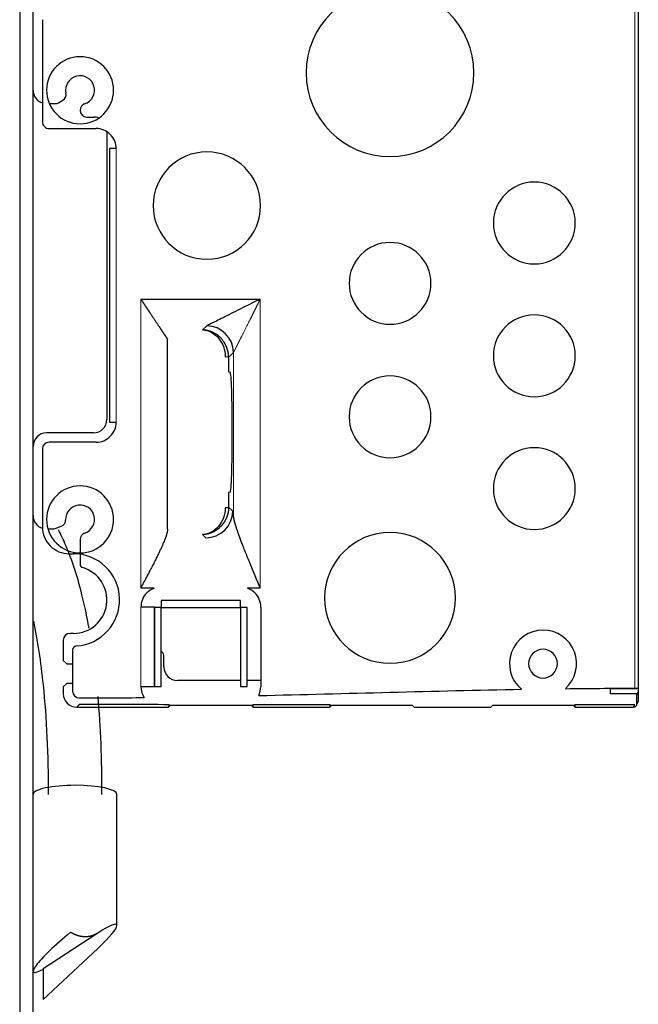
# Model space of a CAD drawing. Header units: inches. Extents: x 0 to 29700, y -16 to 21000.
# Tile 150 of 256: x 10784 to 10876, y 15963 to 16110. Entities that reach past the tile are written whole.
import ezdxf

# ---------------------------------------------------------------- set-up
doc = ezdxf.new("R2010")
doc.units = ezdxf.units.IN
doc.layers.add('254', color=7, linetype='Continuous', true_color=0xffffff)

msp = doc.modelspace()

# ---------------------------------------------------------------- linework, layer by layer
at = {"layer": '254', "color": 2, "linetype": 'Continuous', "lineweight": 25}
for p, q in [((10784.251, 16328.694), (10784.251, 14893.693)), ((10786.251, 14893.697), (10786.251, 16326.694)), ((10876.451, 16190.86), (10876.451, 16010.527)), ((10787.635, 16110.21), (10787.635, 16094.978)), ((10790.019, 16097.828), (10790.664, 16098.2)), ((10788.668, 16097.694), (10789.519, 16097.694)), ((10793.251, 16096.707), (10793.251, 16096.693)), ((10794.251, 16095.694), (10795.251, 16095.694)), ((10788.635, 16093.978), (10795.637, 16093.978)), ((10797.251, 16093.507), (10797.251, 16050.594)), ((10798.635, 16090.98), (10797.636, 16090.98)), ((10797.636, 16090.98), (10797.636, 16050.207)), ((10802.285, 16068.556), (10820.113, 16068.556)), ((10812.118, 16064.559), (10811.515, 16063.955)), ((10806.285, 16034.262), (10806.285, 16062.555)), ((10814.893, 16059.958), (10815.392, 16059.975)), ((10815.395, 16059.84), (10815.395, 16057.689)), ((10815.395, 16057.689), (10815.627, 16057.631)), ((10797.636, 16050.207), (10798.635, 16050.207)), ((10795.251, 16048.594), (10788.251, 16048.594)), ((10795.637, 16047.209), (10788.635, 16047.209)), ((10787.635, 16046.21), (10787.635, 16034.576)), ((10815.627, 16039.756), (10815.395, 16039.698)), ((10815.395, 16039.698), (10815.395, 16037.547)), ((10815.392, 16037.413), (10814.893, 16037.429)), ((10788.456, 16034.274), (10789.175, 16034.274)), ((10789.517, 16034.335), (10790.444, 16034.672)), ((10811.515, 16033.432), (10812, 16032.946)), ((10793.251, 16032.707), (10793.251, 16030.694)), ((10791.633, 16030.578), (10792.251, 16030.578)), ((10793.251, 16030.505), (10793.251, 16028.985)), ((10804.31, 16025.451), (10802.285, 16025.451)), ((10820.113, 16025.451), (10818.191, 16025.451)), ((10817.145, 16023.588), (10805.356, 16023.588)), ((10805.356, 16023.588), (10805.356, 16022.588)), ((10817.145, 16022.588), (10817.145, 16023.588)), ((10804.318, 16022.627), (10802.319, 16022.627)), ((10804.318, 16010.76), (10804.318, 16022.627)), ((10804.357, 16022.588), (10804.357, 16010.799)), ((10805.356, 16022.588), (10804.357, 16022.588)), ((10805.356, 16022.588), (10817.145, 16022.588)), ((10805.356, 16010.799), (10805.356, 16022.588)), ((10818.145, 16022.588), (10817.145, 16022.588)), ((10817.145, 16022.588), (10817.145, 16010.799)), ((10818.145, 16010.799), (10818.145, 16022.588)), ((10820.182, 16022.627), (10820.182, 16010.76)), ((10792.251, 16018.694), (10791.751, 16018.694)), ((10790.751, 16017.694), (10790.751, 16014.644)), ((10792.135, 16016.21), (10792.135, 16010.078)), ((10804.357, 16017.038), (10804.318, 16017.076)), ((10805.458, 16015.937), (10805.356, 16016.038)), ((10790.751, 16014.644), (10791.251, 16014.144)), ((10805.751, 16013.694), (10805.751, 16015.229)), ((10791.251, 16014.144), (10792.136, 16014.144)), ((10817.145, 16011.694), (10807.751, 16011.694)), ((10820.182, 16011.694), (10818.145, 16011.694)), ((10791.251, 16011.244), (10790.751, 16010.744)), ((10790.751, 16010.744), (10790.751, 16009.694)), ((10792.136, 16011.244), (10791.251, 16011.244)), ((10802.319, 16010.76), (10804.318, 16010.76)), ((10804.357, 16010.799), (10805.356, 16010.799)), ((10817.145, 16010.799), (10818.145, 16010.799)), ((10876.251, 16010.444), (10872.251, 16010.444)), ((10872.251, 16010.444), (10872.251, 16009.694)), ((10876.346, 16009.878), (10876.321, 16009.694)), ((10876.251, 16009.694), (10872.251, 16009.694)), ((10876.251, 16009.694), (10876.321, 16009.694)), ((10876.251, 16008.194), (10876.251, 16009.694)), ((10876.418, 16008.528), (10876.251, 16008.194)), ((10793.135, 16008.079), (10792.749, 16007.694)), ((10792.75, 16007.694), (10806.451, 16007.694)), ((10792.751, 16007.694), (10806.451, 16007.694)), ((10806.451, 16007.694), (10806.563, 16008.075)), ((10806.451, 16007.694), (10806.751, 16007.994)), ((10806.751, 16007.994), (10818.751, 16007.994)), ((10818.751, 16007.994), (10819.051, 16007.694)), ((10818.941, 16008.067), (10819.051, 16007.694)), ((10819.051, 16007.694), (10830.451, 16007.694)), ((10819.051, 16007.694), (10830.451, 16007.694)), ((10830.451, 16007.694), (10830.557, 16008.057)), ((10830.451, 16007.694), (10830.751, 16007.994)), ((10830.751, 16007.994), (10842.751, 16007.994)), ((10842.751, 16007.994), (10843.051, 16007.694)), ((10843.051, 16007.694), (10854.451, 16007.694)), ((10854.451, 16007.694), (10854.751, 16007.994)), ((10854.751, 16007.994), (10866.751, 16007.994)), ((10866.751, 16007.994), (10867.051, 16007.694)), ((10866.952, 16008.03), (10867.051, 16007.694)), ((10867.051, 16007.694), (10875.751, 16007.694)), ((10867.051, 16007.694), (10875.75, 16007.694)), ((10875.75, 16007.694), (10875.918, 16008.028)), ((10798.751, 15975.168), (10798.751, 15994.69)), ((10795.888, 15974.023), (10787.751, 15968.665)), ((10787.751, 15964.101), (10795.888, 15971.74)), ((10787.751, 15968.665), (10787.751, 15964.101))]:
    msp.add_line(p, q, dxfattribs=at)
at = {"layer": '254', "color": 110, "linetype": 'Continuous', "lineweight": 13}
for p, q in [((10875.951, 16010.527), (10875.951, 16190.86)), ((10798.635, 16090.98), (10798.635, 16050.207)), ((10802.285, 16025.451), (10802.285, 16068.556)), ((10820.113, 16068.556), (10820.113, 16025.451)), ((10816.116, 16060.561), (10815.395, 16059.84)), ((10816.116, 16060.561), (10816.116, 16036.312)), ((10815.998, 16036.944), (10815.395, 16037.547)), ((10802.319, 16010.76), (10802.319, 16022.627))]:
    msp.add_line(p, q, dxfattribs=at)
at = {"layer": '254', "color": 2, "linetype": 'Continuous', "lineweight": 25}
for centre, radius, start, end in [((10839.451, 16102.294), 12.5, 90, 270), ((10839.451, 16102.294), 12.5, 270, 90), ((10793.251, 16099.694), 5, 90, 270), ((10793.251, 16099.694), 5, 270, 90), ((10793.251, 16099.694), 2.15, 288.5094, 191.4906), ((10788.251, 16099.694), 2, 180, 252.08297), ((10790.164, 16099.066), 1, 300, 11.4906), ((10789.519, 16098.694), 1, 270, 300), ((10794.251, 16096.707), 1, 108.5094, 179.99073), ((10794.251, 16096.694), 1, 180.00927, 270), ((10795.251, 16093.694), 2, 67.11469, 90), ((10812.151, 16082.494), 8, 90, 270), ((10812.151, 16082.494), 8, 270, 90), ((10860.951, 16079.894), 6.1, 90, 270), ((10860.951, 16079.894), 6.1, 270, 90), ((10839.451, 16070.894), 6.1, 90, 270), ((10839.451, 16070.894), 6.1, 270, 90), ((10860.951, 16060.094), 6.1, 90, 270), ((10860.951, 16060.094), 6.1, 270, 90), ((10839.451, 16050.994), 6.1, 90, 270), ((10839.451, 16050.994), 6.1, 270, 90), ((10795.251, 16050.594), 2, 270, 0), ((10788.251, 16046.594), 2, 90, 180), ((10860.951, 16040.294), 6.1, 90, 270), ((10860.951, 16040.294), 6.1, 270, 90), ((10793.251, 16035.694), 5, 90, 270), ((10793.251, 16035.694), 5, 270, 90), ((10793.251, 16035.694), 2.15, 288.5094, 181.4906), ((10788.251, 16036.274), 2, 180, 252.24328), ((10790.102, 16035.612), 1, 290, 1.4906), ((10789.175, 16035.274), 1, 270, 290), ((10794.251, 16032.707), 1, 108.5094, 180), ((10839.451, 16023.994), 9.75, 90, 270), ((10839.451, 16023.994), 9.75, 270, 90), ((10792.251, 16023.694), 6.885, 273.82255, 90), ((10793.751, 16028.985), 0.5, 180, 254.17338), ((10792.251, 16023.694), 5, 270, 74.17338), ((10791.751, 16017.694), 1, 90, 180), ((10862.251, 16014.194), 5, 90, 229.95056), ((10862.251, 16014.194), 5, 311.71623, 90), ((10792.751, 16016.21), 0.615, 93.82255, 180), ((10804.751, 16015.229), 1, 0, 45), ((10862.251, 16014.194), 2.15, 90, 270), ((10862.251, 16014.194), 2.15, 270, 90), ((10807.751, 16013.694), 2, 180, 270), ((10792.751, 16009.694), 2, 180, 269.96899), ((10875.751, 16008.194), 0.5, 269.95758, 0.0679)]:
    msp.add_arc(centre, radius, start, end, dxfattribs=at)
for centre, major_axis, ratio, start_param, end_param in [((10788.636, 16094.979), (0.708, 0.708), 0.9987828, 2.3568035, 3.1415927), ((10788.636, 16094.979), (0.708, 0.708), 0.9987828, 3.1415927, 3.9263818), ((10795.634, 16090.977), (2.124, 2.124), 0.9987828, 0, 0.7847892), ((10795.634, 16090.977), (2.124, 2.124), 0.9987828, 5.4983961, 6.2831853), ((10812.118, 16060.561), (-2.828, 2.828), 0.9987828, 3.9275998, 5.4971782), ((10802.285, 16062.553), (4.001, 0), 0.0523772, 0.008726, 0.0349039), ((10811.393, 16059.836), (2.818, 2.844), 0.9990868, 5.4939044, 5.5275933), ((10815.624, 16048.694), (0, 8.938), 0.0349208, 3.1503193, 6.2744587), ((10795.634, 16050.211), (2.124, -2.124), 0.9987828, 0, 0.7847892), ((10795.634, 16050.211), (2.124, -2.124), 0.9987828, 5.4983961, 6.2831853), ((10788.636, 16046.208), (0.708, -0.708), 0.9987828, 2.3568035, 3.9263818), ((10812, 16036.944), (-2.828, -2.828), 0.9987828, 0.7860072, 2.3555855), ((10811.393, 16037.552), (-2.853, 2.809), 0.9990861, 3.8848397, 3.9185278), ((10815.984, 16025.451), (0, 11.5), 0.0349208, 5.9483372, 6.2482787), ((10791.638, 16034.581), (2.832, 2.832), 0.9987828, 2.3568035, 3.1415927), ((10791.638, 16034.581), (2.832, 2.832), 0.9987828, 3.1415927, 3.9263818), ((10805.321, 16022.623), (2.124, -2.124), 0.9987828, 3.1415927, 3.9263818), ((10805.321, 16022.623), (2.124, -2.124), 0.9987828, 2.698997, 3.1415927), ((10817.18, 16022.623), (2.124, 2.124), 0.9987828, 0, 0.4425957), ((10817.18, 16022.623), (2.124, 2.124), 0.9987828, 5.4983961, 6.2831853), ((10793.136, 16010.079), (0.708, 0.708), 0.9987828, 2.3568035, 3.9263818), ((10805.321, 16010.764), (2.124, 2.124), 0.9987828, 2.3568035, 2.9301939), ((10817.18, 16010.764), (2.124, -2.124), 0.9987828, 0.326077, 0.7847892), ((10792.501, 15994.69), (6.25, 0), 0.2173208, 1.5707963, 3.1415927), ((10792.501, 15994.69), (6.25, 0), 0.2173208, 0, 1.5707963), ((10792.501, 15970.176), (6.214, 5.108), 0.1311909, 5.1777176, 7.1737886), ((10792.501, 15973.329), (6.214, 5.108), 0.1311909, 1.5724457, 3.7416304)]:
    msp.add_ellipse(centre, major_axis=major_axis, ratio=ratio, start_param=start_param, end_param=end_param, dxfattribs=at)
for points, knots in [([(10802.285, 16068.556), (10802.296, 16068.541), (10802.316, 16068.51), (10802.347, 16068.464), (10802.377, 16068.419), (10802.407, 16068.374), (10802.437, 16068.329), (10802.467, 16068.285), (10802.496, 16068.241), (10802.525, 16068.197), (10802.554, 16068.154), (10802.583, 16068.111), (10802.611, 16068.069), (10802.64, 16068.026), (10802.667, 16067.985), (10802.695, 16067.943), (10802.723, 16067.902), (10802.75, 16067.862), (10802.777, 16067.821), (10802.803, 16067.782), (10802.83, 16067.742), (10802.856, 16067.703), (10802.882, 16067.664), (10802.907, 16067.626), (10802.933, 16067.588), (10802.958, 16067.55), (10802.983, 16067.513), (10803.007, 16067.476), (10803.032, 16067.44), (10803.056, 16067.404), (10803.08, 16067.368), (10803.103, 16067.332), (10803.127, 16067.297), (10803.15, 16067.263), (10803.173, 16067.229), (10803.195, 16067.195), (10803.217, 16067.161), (10803.239, 16067.128), (10803.261, 16067.095), (10803.283, 16067.063), (10803.304, 16067.031), (10803.325, 16066.999), (10803.346, 16066.968), (10803.366, 16066.937), (10803.387, 16066.907), (10803.407, 16066.877), (10803.426, 16066.847), (10803.446, 16066.818), (10803.465, 16066.789), (10803.484, 16066.76), (10803.503, 16066.732), (10803.521, 16066.704), (10803.54, 16066.676), (10803.558, 16066.649), (10803.575, 16066.622), (10803.593, 16066.596), (10803.61, 16066.57), (10803.627, 16066.544), (10803.644, 16066.519), (10803.66, 16066.494), (10803.677, 16066.47), (10803.693, 16066.446), (10803.709, 16066.422), (10803.724, 16066.399), (10803.739, 16066.376), (10803.754, 16066.353), (10803.769, 16066.331), (10803.83, 16066.239), (10803.936, 16066.08), (10804.084, 16065.858), (10804.227, 16065.645), (10804.363, 16065.44), (10804.494, 16065.244), (10804.62, 16065.056), (10804.739, 16064.877), (10804.853, 16064.706), (10804.961, 16064.544), (10805.042, 16064.421), (10805.099, 16064.336), (10805.134, 16064.284), (10805.168, 16064.233), (10805.202, 16064.182), (10805.235, 16064.133), (10805.268, 16064.084), (10805.3, 16064.036), (10805.332, 16063.988), (10805.363, 16063.942), (10805.394, 16063.896), (10805.424, 16063.851), (10805.454, 16063.807), (10805.483, 16063.763), (10805.511, 16063.72), (10805.54, 16063.679), (10805.567, 16063.637), (10805.594, 16063.597), (10805.621, 16063.557), (10805.647, 16063.518), (10805.673, 16063.48), (10805.698, 16063.443), (10805.722, 16063.406), (10805.746, 16063.371), (10805.77, 16063.336), (10805.793, 16063.301), (10805.815, 16063.268), (10805.837, 16063.235), (10805.858, 16063.203), (10805.879, 16063.172), (10805.9, 16063.142), (10805.919, 16063.112), (10805.939, 16063.083), (10805.957, 16063.055), (10805.976, 16063.028), (10805.993, 16063.001), (10806.01, 16062.975), (10806.027, 16062.95), (10806.043, 16062.926), (10806.059, 16062.903), (10806.074, 16062.88), (10806.088, 16062.858), (10806.102, 16062.837), (10806.116, 16062.817), (10806.128, 16062.797), (10806.141, 16062.778), (10806.153, 16062.76), (10806.164, 16062.743), (10806.175, 16062.726), (10806.185, 16062.71), (10806.195, 16062.695), (10806.204, 16062.681), (10806.213, 16062.668), (10806.221, 16062.655), (10806.229, 16062.643), (10806.236, 16062.632), (10806.243, 16062.621), (10806.249, 16062.612), (10806.255, 16062.603), (10806.26, 16062.595), (10806.265, 16062.588), (10806.269, 16062.581), (10806.273, 16062.575), (10806.276, 16062.57), (10806.279, 16062.566), (10806.281, 16062.563), (10806.282, 16062.561), (10806.283, 16062.56)], [0, 0, 0, 0, 0.0062835, 0.0125172, 0.018701, 0.024835, 0.0309191, 0.0369533, 0.0429377, 0.0488723, 0.054757, 0.0605918, 0.0663768, 0.072112, 0.0777973, 0.0834327, 0.0890183, 0.0945541, 0.10004, 0.105476, 0.1108623, 0.1161986, 0.1214852, 0.1267218, 0.1319087, 0.1370457, 0.1421329, 0.1471702, 0.1521577, 0.1570953, 0.1619831, 0.1668211, 0.1716092, 0.1763475, 0.181036, 0.1856746, 0.1902634, 0.1948024, 0.1992915, 0.2037308, 0.2081203, 0.2124599, 0.2167498, 0.2209898, 0.22518, 0.2293203, 0.2334109, 0.2374516, 0.2414425, 0.2453836, 0.2492749, 0.2531164, 0.256908, 0.2606499, 0.2643419, 0.2679842, 0.2715766, 0.2751193, 0.2786121, 0.2820552, 0.2854484, 0.2887919, 0.2920856, 0.2953295, 0.2985236, 0.301668, 0.3047625, 0.3078074, 0.3399964, 0.3712051, 0.4014361, 0.4306928, 0.4589785, 0.4862971, 0.5126528, 0.5380504, 0.5624951, 0.585993, 0.594144, 0.6022253, 0.6102373, 0.6181803, 0.6260546, 0.6338606, 0.6415988, 0.6492695, 0.6568732, 0.6644102, 0.671881, 0.679286, 0.6866257, 0.6939005, 0.701111, 0.7082575, 0.7153407, 0.7223611, 0.7293191, 0.7362153, 0.7430503, 0.7498247, 0.756539, 0.7631939, 0.7697899, 0.7763278, 0.7828082, 0.7892317, 0.7955992, 0.8019111, 0.8081684, 0.8143718, 0.8205219, 0.8266197, 0.832666, 0.8386615, 0.8446071, 0.8505037, 0.8563522, 0.8621536, 0.8679087, 0.8736186, 0.8792841, 0.8849065, 0.8904865, 0.8960254, 0.9015243, 0.9069841, 0.9124062, 0.9177915, 0.9231413, 0.9284569, 0.9337393, 0.9389899, 0.94421, 0.9494008, 0.9545637, 0.9597, 0.9648111, 0.9698983, 0.974963, 0.9800067, 0.9850308, 0.9900367, 0.9950259, 1, 1, 1, 1]), ([(10820.113, 16068.556), (10819.601, 16068.3), (10819.09, 16068.044), (10818.084, 16067.542), (10817.098, 16067.049), (10815.729, 16066.364), (10814.522, 16065.761), (10813.52, 16065.26), (10812.76, 16064.88), (10812.27, 16064.635), (10812.136, 16064.568), (10812.118, 16064.559)], [0, 0, 0, 0, 0.125, 0.125, 0.25, 0.375, 0.5, 0.625, 0.75, 0.875, 1, 1, 1, 1]), ([(10811.515, 16063.955), (10811.948, 16063.938), (10812.38, 16063.82), (10813.182, 16063.404), (10813.552, 16063.105), (10814.174, 16062.368), (10814.427, 16061.931), (10814.779, 16060.982), (10814.878, 16060.47), (10814.893, 16059.958)], [0, 0, 0, 0, 0.25, 0.25, 0.5, 0.5, 0.75, 0.75, 1, 1, 1, 1]), ([(10815.392, 16059.975), (10815.392, 16059.983), (10815.391, 16060.001), (10815.39, 16060.027), (10815.389, 16060.053), (10815.387, 16060.079), (10815.386, 16060.105), (10815.384, 16060.131), (10815.382, 16060.158), (10815.38, 16060.184), (10815.378, 16060.21), (10815.375, 16060.236), (10815.372, 16060.262), (10815.37, 16060.288), (10815.367, 16060.314), (10815.364, 16060.341), (10815.36, 16060.367), (10815.357, 16060.393), (10815.353, 16060.419), (10815.349, 16060.445), (10815.345, 16060.471), (10815.341, 16060.497), (10815.337, 16060.524), (10815.332, 16060.55), (10815.328, 16060.576), (10815.323, 16060.602), (10815.318, 16060.628), (10815.313, 16060.654), (10815.308, 16060.68), (10815.302, 16060.706), (10815.296, 16060.732), (10815.291, 16060.758), (10815.285, 16060.784), (10815.278, 16060.81), (10815.272, 16060.836), (10815.266, 16060.862), (10815.259, 16060.887), (10815.252, 16060.913), (10815.245, 16060.939), (10815.238, 16060.965), (10815.231, 16060.99), (10815.223, 16061.016), (10815.215, 16061.042), (10815.208, 16061.067), (10815.2, 16061.093), (10815.191, 16061.119), (10815.183, 16061.144), (10815.174, 16061.17), (10815.166, 16061.195), (10815.157, 16061.22), (10815.148, 16061.246), (10815.139, 16061.271), (10815.129, 16061.296), (10815.12, 16061.322), (10815.11, 16061.347), (10815.1, 16061.372), (10815.09, 16061.397), (10815.08, 16061.422), (10815.07, 16061.447), (10815.014, 16061.579), (10814.899, 16061.817), (10814.703, 16062.146), (10814.473, 16062.461), (10814.22, 16062.746), (10813.947, 16063.002), (10813.654, 16063.233), (10813.325, 16063.444), (10813.038, 16063.59), (10812.805, 16063.688), (10812.633, 16063.752), (10812.449, 16063.81), (10812.311, 16063.846), (10812.223, 16063.866), (10812.189, 16063.873), (10812.154, 16063.881), (10812.116, 16063.888), (10812.077, 16063.896), (10812.036, 16063.903), (10811.992, 16063.91), (10811.947, 16063.917), (10811.9, 16063.924), (10811.851, 16063.93), (10811.799, 16063.936), (10811.746, 16063.941), (10811.691, 16063.946), (10811.634, 16063.95), (10811.575, 16063.953), (10811.535, 16063.955), (10811.515, 16063.955)], [0, 0, 0, 0, 0.0036537, 0.0073101, 0.0109691, 0.014631, 0.0182958, 0.0219637, 0.0256347, 0.029309, 0.0329868, 0.036668, 0.0403528, 0.0440413, 0.0477337, 0.0514301, 0.0551304, 0.058835, 0.0625438, 0.066257, 0.0699746, 0.0736969, 0.0774239, 0.0811557, 0.0848924, 0.0886341, 0.0923809, 0.096133, 0.0998904, 0.1036533, 0.1074217, 0.1111957, 0.1149755, 0.1187612, 0.1225528, 0.1263504, 0.1301543, 0.1339643, 0.1377808, 0.1416037, 0.1454331, 0.1492692, 0.1531121, 0.1569618, 0.1608184, 0.1646821, 0.168553, 0.1724311, 0.1763165, 0.1802093, 0.1841096, 0.1880176, 0.1919333, 0.1958567, 0.1997881, 0.2037274, 0.2076748, 0.2116303, 0.2155941, 0.2195663, 0.2750799, 0.3332858, 0.3943676, 0.4584845, 0.5173729, 0.5807898, 0.6487973, 0.7214452, 0.7528295, 0.7863261, 0.821937, 0.8596635, 0.8657044, 0.8721093, 0.8788783, 0.8860112, 0.8935081, 0.9013691, 0.9095941, 0.9181831, 0.9271361, 0.9364531, 0.9461342, 0.9561793, 0.9665884, 0.9773616, 0.9884988, 1, 1, 1, 1]), ([(10814.893, 16037.429), (10814.878, 16036.917), (10814.779, 16036.406), (10814.427, 16035.456), (10814.174, 16035.019), (10813.552, 16034.282), (10813.182, 16033.983), (10812.38, 16033.567), (10811.948, 16033.45), (10811.515, 16033.432)], [0, 0, 0, 0, 0.25, 0.25, 0.5, 0.5, 0.75, 0.75, 1, 1, 1, 1]), ([(10820.113, 16025.451), (10820.103, 16025.475), (10820.083, 16025.524), (10820.053, 16025.596), (10820.023, 16025.668), (10819.993, 16025.74), (10819.964, 16025.81), (10819.934, 16025.88), (10819.905, 16025.949), (10819.877, 16026.018), (10819.848, 16026.086), (10819.82, 16026.153), (10819.792, 16026.22), (10819.765, 16026.286), (10819.738, 16026.351), (10819.711, 16026.416), (10819.684, 16026.48), (10819.658, 16026.543), (10819.631, 16026.606), (10819.605, 16026.668), (10819.58, 16026.729), (10819.555, 16026.79), (10819.53, 16026.85), (10819.505, 16026.909), (10819.48, 16026.968), (10819.456, 16027.026), (10819.432, 16027.084), (10819.409, 16027.14), (10819.385, 16027.197), (10819.362, 16027.252), (10819.34, 16027.307), (10819.317, 16027.361), (10819.295, 16027.415), (10819.273, 16027.467), (10819.251, 16027.52), (10819.23, 16027.571), (10819.209, 16027.622), (10819.188, 16027.672), (10819.168, 16027.722), (10819.148, 16027.771), (10819.128, 16027.819), (10819.108, 16027.866), (10819.089, 16027.913), (10819.069, 16027.96), (10819.051, 16028.005), (10819.032, 16028.05), (10819.014, 16028.095), (10818.996, 16028.138), (10818.978, 16028.181), (10818.961, 16028.224), (10818.944, 16028.265), (10818.927, 16028.306), (10818.91, 16028.347), (10818.894, 16028.386), (10818.878, 16028.425), (10818.862, 16028.464), (10818.846, 16028.502), (10818.831, 16028.539), (10818.816, 16028.575), (10818.738, 16028.766), (10818.599, 16029.104), (10818.404, 16029.581), (10818.219, 16030.037), (10818.044, 16030.471), (10817.879, 16030.883), (10817.725, 16031.273), (10817.542, 16031.738), (10817.337, 16032.268), (10817.116, 16032.854), (10816.917, 16033.396), (10816.742, 16033.893), (10816.629, 16034.229), (10816.566, 16034.421), (10816.545, 16034.486), (10816.524, 16034.55), (10816.504, 16034.614), (10816.485, 16034.676), (10816.466, 16034.737), (10816.447, 16034.798), (10816.429, 16034.858), (10816.411, 16034.917), (10816.394, 16034.975), (10816.378, 16035.032), (10816.361, 16035.088), (10816.346, 16035.144), (10816.331, 16035.198), (10816.316, 16035.252), (10816.302, 16035.305), (10816.288, 16035.357), (10816.275, 16035.408), (10816.263, 16035.458), (10816.25, 16035.508), (10816.239, 16035.556), (10816.228, 16035.604), (10816.217, 16035.65), (10816.207, 16035.696), (10816.198, 16035.741), (10816.188, 16035.785), (10816.18, 16035.829), (10816.172, 16035.871), (10816.164, 16035.913), (10816.157, 16035.953), (10816.151, 16035.993), (10816.145, 16036.032), (10816.14, 16036.07), (10816.135, 16036.107), (10816.13, 16036.144), (10816.126, 16036.179), (10816.123, 16036.214), (10816.12, 16036.247), (10816.118, 16036.28), (10816.116, 16036.302), (10816.116, 16036.312)], [0, 0, 0, 0, 0.0062932, 0.0125304, 0.0187114, 0.0248363, 0.0309052, 0.0369179, 0.0428745, 0.0487749, 0.0546193, 0.0604076, 0.0661398, 0.0718158, 0.0774358, 0.0829996, 0.0885074, 0.093959, 0.0993545, 0.1046939, 0.1099773, 0.1152045, 0.1203756, 0.1254906, 0.1305494, 0.1355522, 0.1404989, 0.1453895, 0.150224, 0.1550023, 0.1597246, 0.1643907, 0.1690008, 0.1735547, 0.1780526, 0.1824943, 0.18688, 0.1912095, 0.195483, 0.1997003, 0.2038615, 0.2079667, 0.2120157, 0.2160087, 0.2199455, 0.2238262, 0.2276509, 0.2314194, 0.2351319, 0.2387882, 0.2423885, 0.2459326, 0.2494207, 0.2528526, 0.2562285, 0.2595483, 0.262812, 0.2660196, 0.2691711, 0.2722665, 0.3155158, 0.3569991, 0.3967184, 0.4346756, 0.4708732, 0.5053137, 0.5380005, 0.5943295, 0.6473076, 0.6969649, 0.7433384, 0.7864731, 0.7928474, 0.7991646, 0.8054249, 0.8116285, 0.8177758, 0.8238669, 0.8299021, 0.8358817, 0.841806, 0.8476753, 0.8534899, 0.85925, 0.864956, 0.8706081, 0.8762069, 0.8817525, 0.8872453, 0.8926857, 0.8980741, 0.9034108, 0.9086963, 0.9139309, 0.9191151, 0.9242493, 0.9293339, 0.9343694, 0.9393562, 0.9442949, 0.949186, 0.9540299, 0.9588272, 0.9635784, 0.9682841, 0.9729449, 0.9775613, 0.9821339, 0.9866635, 0.9911506, 0.9955958, 1, 1, 1, 1]), ([(10794.588, 16019.496), (10794.275, 16021.234), (10793.304, 16025.837), (10791.731, 16030.643), (10790.415, 16033.412), (10790.032, 16034.134)], [0, 0, 0, 0, 0.2900477, 0.803096, 1, 1, 1, 1]), ([(10806.285, 16034.262), (10806.285, 16034.257), (10806.285, 16034.247), (10806.285, 16034.231), (10806.284, 16034.216), (10806.283, 16034.2), (10806.282, 16034.185), (10806.281, 16034.169), (10806.28, 16034.152), (10806.279, 16034.136), (10806.277, 16034.119), (10806.275, 16034.103), (10806.274, 16034.086), (10806.272, 16034.069), (10806.27, 16034.051), (10806.267, 16034.034), (10806.265, 16034.016), (10806.262, 16033.998), (10806.259, 16033.98), (10806.257, 16033.962), (10806.254, 16033.943), (10806.25, 16033.925), (10806.247, 16033.906), (10806.243, 16033.887), (10806.24, 16033.868), (10806.236, 16033.848), (10806.232, 16033.829), (10806.228, 16033.809), (10806.224, 16033.789), (10806.219, 16033.769), (10806.215, 16033.749), (10806.21, 16033.728), (10806.205, 16033.707), (10806.2, 16033.686), (10806.195, 16033.665), (10806.189, 16033.644), (10806.184, 16033.623), (10806.178, 16033.601), (10806.172, 16033.579), (10806.167, 16033.557), (10806.16, 16033.535), (10806.154, 16033.513), (10806.148, 16033.49), (10806.141, 16033.467), (10806.135, 16033.444), (10806.128, 16033.421), (10806.121, 16033.398), (10806.114, 16033.374), (10806.106, 16033.351), (10806.099, 16033.327), (10806.091, 16033.303), (10806.083, 16033.278), (10806.076, 16033.254), (10806.068, 16033.229), (10806.059, 16033.205), (10806.051, 16033.18), (10806.043, 16033.154), (10806.034, 16033.129), (10806.025, 16033.103), (10806.016, 16033.078), (10806.007, 16033.052), (10805.998, 16033.026), (10805.989, 16032.999), (10805.979, 16032.973), (10805.97, 16032.946), (10805.96, 16032.919), (10805.95, 16032.892), (10805.94, 16032.865), (10805.93, 16032.837), (10805.919, 16032.81), (10805.909, 16032.782), (10805.898, 16032.754), (10805.887, 16032.726), (10805.876, 16032.697), (10805.865, 16032.669), (10805.854, 16032.64), (10805.799, 16032.499), (10805.691, 16032.234), (10805.516, 16031.829), (10805.318, 16031.389), (10805.096, 16030.915), (10804.852, 16030.41), (10804.585, 16029.869), (10804.292, 16029.286), (10803.967, 16028.651), (10803.727, 16028.189), (10803.587, 16027.92), (10803.556, 16027.86), (10803.523, 16027.798), (10803.49, 16027.734), (10803.455, 16027.668), (10803.42, 16027.599), (10803.383, 16027.529), (10803.345, 16027.456), (10803.306, 16027.382), (10803.266, 16027.305), (10803.224, 16027.226), (10803.182, 16027.145), (10803.138, 16027.063), (10803.094, 16026.977), (10803.048, 16026.89), (10803.001, 16026.801), (10802.952, 16026.71), (10802.903, 16026.616), (10802.853, 16026.521), (10802.801, 16026.423), (10802.748, 16026.323), (10802.694, 16026.222), (10802.639, 16026.118), (10802.583, 16026.012), (10802.525, 16025.904), (10802.467, 16025.793), (10802.407, 16025.681), (10802.347, 16025.567), (10802.306, 16025.49), (10802.285, 16025.451)], [0, 0, 0, 0, 0.0026568, 0.0053228, 0.0079981, 0.0106828, 0.0133768, 0.0160804, 0.0187935, 0.0215163, 0.0242488, 0.0269911, 0.0297433, 0.0325054, 0.0352776, 0.0380598, 0.0408522, 0.0436547, 0.0464676, 0.0492909, 0.0521245, 0.0549687, 0.0578234, 0.0606887, 0.0635647, 0.0664515, 0.0693491, 0.0722575, 0.0751768, 0.0781072, 0.0810486, 0.0840011, 0.0869648, 0.0899397, 0.0929258, 0.0959233, 0.0989322, 0.1019526, 0.1049844, 0.1080278, 0.1110828, 0.1141495, 0.1172279, 0.120318, 0.12342, 0.1265338, 0.1296596, 0.1327973, 0.135947, 0.1391088, 0.1422826, 0.1454687, 0.1486669, 0.1518774, 0.1551001, 0.1583352, 0.1615827, 0.1648426, 0.168115, 0.1713998, 0.1746972, 0.1780073, 0.1813299, 0.1846652, 0.1880133, 0.1913741, 0.1947477, 0.1981341, 0.2015334, 0.2049456, 0.2083707, 0.2118088, 0.21526, 0.2187242, 0.2222015, 0.2256919, 0.2291955, 0.2732584, 0.3201504, 0.3699187, 0.4226028, 0.4782358, 0.5354258, 0.5976181, 0.6648294, 0.7370727, 0.7431249, 0.7493923, 0.755875, 0.762573, 0.7694863, 0.7766148, 0.7839587, 0.7915178, 0.7992923, 0.8072821, 0.8154871, 0.8239075, 0.8325433, 0.8413943, 0.8504607, 0.8597423, 0.8692394, 0.8789517, 0.8888794, 0.8990224, 0.9093808, 0.9199545, 0.9307435, 0.9417479, 0.9529676, 0.9644027, 0.9760531, 0.9879189, 1, 1, 1, 1]), ([(10786.285, 16020.528), (10786.886, 16017.681), (10788.087, 16009.739), (10788.51, 16000.631), (10788.501, 15994.69)], [0, 0, 0, 0, 0.4077415, 1, 1, 1, 1]), ([(10875.951, 16010.527), (10875.955, 16010.527), (10875.962, 16010.527), (10875.973, 16010.527), (10875.984, 16010.527), (10875.995, 16010.527), (10876.006, 16010.527), (10876.017, 16010.527), (10876.028, 16010.527), (10876.039, 16010.527), (10876.05, 16010.527), (10876.061, 16010.527), (10876.072, 16010.527), (10876.083, 16010.527), (10876.094, 16010.527), (10876.105, 16010.527), (10876.116, 16010.527), (10876.127, 16010.527), (10876.138, 16010.527), (10876.149, 16010.527), (10876.159, 16010.527), (10876.17, 16010.527), (10876.18, 16010.527), (10876.191, 16010.527), (10876.201, 16010.527), (10876.211, 16010.527), (10876.222, 16010.527), (10876.231, 16010.527), (10876.241, 16010.527), (10876.251, 16010.527), (10876.261, 16010.527), (10876.27, 16010.527), (10876.279, 16010.527), (10876.288, 16010.527), (10876.297, 16010.527), (10876.306, 16010.527), (10876.314, 16010.527), (10876.323, 16010.527), (10876.331, 16010.527), (10876.339, 16010.527), (10876.346, 16010.527), (10876.354, 16010.527), (10876.361, 16010.527), (10876.368, 16010.527), (10876.375, 16010.527), (10876.381, 16010.527), (10876.388, 16010.527), (10876.393, 16010.527), (10876.399, 16010.527), (10876.405, 16010.527), (10876.41, 16010.527), (10876.415, 16010.527), (10876.419, 16010.527), (10876.423, 16010.527), (10876.427, 16010.527), (10876.431, 16010.527), (10876.435, 16010.527), (10876.438, 16010.527), (10876.44, 16010.527), (10876.443, 16010.527), (10876.445, 16010.527), (10876.447, 16010.527), (10876.448, 16010.527), (10876.45, 16010.527), (10876.45, 16010.527), (10876.451, 16010.527), (10876.451, 16010.527)], [0, 0, 0, 0, 0.0136434, 0.0273559, 0.0411364, 0.0549839, 0.0688972, 0.0828754, 0.0969173, 0.111022, 0.1251882, 0.139415, 0.1537014, 0.1680462, 0.1824483, 0.1969068, 0.2114206, 0.2259885, 0.2406096, 0.2552827, 0.2700069, 0.284781, 0.299604, 0.3144748, 0.3293923, 0.3443556, 0.3593635, 0.3744149, 0.3895089, 0.4046443, 0.4198201, 0.4350352, 0.4502885, 0.4655791, 0.4809057, 0.4962675, 0.5116632, 0.5270919, 0.5425525, 0.5580439, 0.573565, 0.5891149, 0.6046923, 0.6202963, 0.6359259, 0.6515798, 0.6672572, 0.6829569, 0.6986778, 0.7144189, 0.7301791, 0.7459574, 0.7617527, 0.777564, 0.7933901, 0.80923, 0.8250827, 0.8409471, 0.8568221, 0.8727067, 0.8885998, 0.9045003, 0.9204071, 0.9363193, 0.9522358, 1, 1, 1, 1]), ([(10876.451, 16010.527), (10876.451, 16010.269), (10876.45, 16010.012), (10876.448, 16009.658), (10876.447, 16009.543), (10876.444, 16009.328), (10876.443, 16009.229), (10876.44, 16009.045), (10876.438, 16008.961), (10876.435, 16008.815), (10876.433, 16008.752), (10876.429, 16008.648), (10876.426, 16008.607), (10876.422, 16008.549), (10876.42, 16008.533), (10876.418, 16008.528)], [0, 0, 0, 0, 0.25, 0.25, 0.375, 0.375, 0.5, 0.5, 0.625, 0.625, 0.75, 0.75, 0.875, 0.875, 1, 1, 1, 1]), ([(10792.501, 15973.785), (10792.491, 15973.789), (10792.472, 15973.797), (10792.444, 15973.81), (10792.416, 15973.822), (10792.387, 15973.835), (10792.359, 15973.848), (10792.331, 15973.861), (10792.302, 15973.875), (10792.274, 15973.888), (10792.246, 15973.902), (10792.217, 15973.916), (10792.189, 15973.93), (10792.161, 15973.945), (10792.132, 15973.96), (10792.104, 15973.975), (10792.076, 15973.99), (10792.047, 15974.005), (10792.019, 15974.021), (10791.99, 15974.037), (10791.962, 15974.053), (10791.934, 15974.069), (10791.905, 15974.085), (10791.877, 15974.102), (10791.849, 15974.119), (10791.83, 15974.13), (10791.82, 15974.136)], [0, 0, 0, 0, 0.0398314, 0.0798077, 0.1199309, 0.1602031, 0.2006266, 0.2412032, 0.2819351, 0.3228243, 0.3638728, 0.4050826, 0.4464555, 0.4879935, 0.5296986, 0.5715726, 0.6136174, 0.6558347, 0.6982265, 0.7407945, 0.7835404, 0.8264661, 0.8695732, 0.9128634, 0.9563385, 1, 1, 1, 1]), ([(10795.888, 15974.023), (10795.879, 15974.017), (10795.862, 15974.006), (10795.837, 15973.99), (10795.811, 15973.974), (10795.785, 15973.958), (10795.76, 15973.942), (10795.734, 15973.927), (10795.708, 15973.912), (10795.682, 15973.897), (10795.656, 15973.882), (10795.629, 15973.868), (10795.603, 15973.853), (10795.577, 15973.839), (10795.551, 15973.826), (10795.524, 15973.812), (10795.498, 15973.799), (10795.471, 15973.786), (10795.445, 15973.774), (10795.418, 15973.761), (10795.391, 15973.749), (10795.364, 15973.737), (10795.338, 15973.725), (10795.311, 15973.714), (10795.284, 15973.703), (10795.257, 15973.692), (10795.23, 15973.681), (10795.202, 15973.671), (10795.175, 15973.66), (10795.148, 15973.65), (10795.121, 15973.641), (10795.093, 15973.631), (10795.066, 15973.622), (10795.039, 15973.613), (10795.011, 15973.604), (10794.984, 15973.596), (10794.956, 15973.588), (10794.928, 15973.58), (10794.901, 15973.572), (10794.873, 15973.565), (10794.845, 15973.557), (10794.817, 15973.55), (10794.789, 15973.544), (10794.762, 15973.537), (10794.734, 15973.531), (10794.706, 15973.525), (10794.678, 15973.519), (10794.65, 15973.514), (10794.621, 15973.508), (10794.593, 15973.503), (10794.565, 15973.499), (10794.537, 15973.494), (10794.509, 15973.49), (10794.48, 15973.486), (10794.452, 15973.482), (10794.423, 15973.479), (10794.395, 15973.475), (10794.367, 15973.472), (10794.338, 15973.47), (10794.302, 15973.466), (10794.26, 15973.463), (10794.209, 15973.46), (10794.159, 15973.458), (10794.109, 15973.456), (10794.058, 15973.456), (10794.007, 15973.456), (10793.957, 15973.456), (10793.906, 15973.458), (10793.855, 15973.46), (10793.803, 15973.463), (10793.752, 15973.467), (10793.701, 15973.471), (10793.649, 15973.477), (10793.598, 15973.483), (10793.546, 15973.49), (10793.495, 15973.497), (10793.443, 15973.506), (10793.391, 15973.515), (10793.339, 15973.525), (10793.287, 15973.535), (10793.235, 15973.547), (10793.183, 15973.559), (10793.13, 15973.572), (10793.078, 15973.585), (10793.026, 15973.6), (10792.973, 15973.615), (10792.921, 15973.631), (10792.869, 15973.647), (10792.816, 15973.665), (10792.764, 15973.683), (10792.711, 15973.702), (10792.658, 15973.722), (10792.606, 15973.742), (10792.553, 15973.763), (10792.518, 15973.778), (10792.501, 15973.785)], [0, 0, 0, 0, 0.0097016, 0.019359, 0.0289726, 0.0385427, 0.0480699, 0.0575545, 0.0669968, 0.0763973, 0.0857565, 0.0950747, 0.1043523, 0.1135899, 0.1227877, 0.1319464, 0.1410663, 0.1501479, 0.1591916, 0.1681979, 0.1771674, 0.1861004, 0.1949974, 0.203859, 0.2126856, 0.2214778, 0.230236, 0.2389608, 0.2476527, 0.2563122, 0.2649399, 0.2735362, 0.2821017, 0.2906371, 0.2991427, 0.3076193, 0.3160673, 0.3244874, 0.3328801, 0.341246, 0.3495857, 0.3578997, 0.3661888, 0.3744535, 0.3826943, 0.390912, 0.3991072, 0.4072804, 0.4154323, 0.4235636, 0.4316749, 0.4397668, 0.4478401, 0.4558952, 0.463933, 0.4719541, 0.4799591, 0.4879487, 0.4959237, 0.5038846, 0.5178033, 0.5316955, 0.5455651, 0.5594158, 0.5732514, 0.5870758, 0.6008928, 0.6147062, 0.6285199, 0.6423377, 0.6561634, 0.670001, 0.6838541, 0.6977267, 0.7116225, 0.7255453, 0.7394988, 0.7534868, 0.767513, 0.781581, 0.7956945, 0.8098571, 0.8240723, 0.8383437, 0.8526747, 0.8670689, 0.8815295, 0.89606, 0.9106636, 0.9253437, 0.9401033, 0.9549457, 0.9698739, 0.984891, 1, 1, 1, 1])]:
    msp.add_open_spline(points, degree=3, knots=knots, dxfattribs=at)
at = {"layer": '254', "color": 110, "linetype": 'Continuous', "lineweight": 13}
msp.add_open_spline([(10816.116, 16060.561), (10816.116, 16060.562), (10816.117, 16060.563), (10816.117, 16060.564), (10816.118, 16060.566), (10816.119, 16060.568), (10816.121, 16060.571), (10816.122, 16060.573), (10816.123, 16060.576), (10816.125, 16060.579), (10816.126, 16060.582), (10816.128, 16060.586), (10816.13, 16060.589), (10816.131, 16060.593), (10816.133, 16060.597), (10816.135, 16060.601), (10816.137, 16060.606), (10816.14, 16060.61), (10816.142, 16060.615), (10816.145, 16060.62), (10816.147, 16060.625), (10816.15, 16060.631), (10816.153, 16060.637), (10816.155, 16060.643), (10816.158, 16060.649), (10816.161, 16060.655), (10816.165, 16060.661), (10816.168, 16060.668), (10816.171, 16060.675), (10816.175, 16060.682), (10816.178, 16060.69), (10816.182, 16060.697), (10816.186, 16060.705), (10816.19, 16060.713), (10816.194, 16060.721), (10816.198, 16060.73), (10816.202, 16060.738), (10816.206, 16060.747), (10816.211, 16060.756), (10816.215, 16060.765), (10816.22, 16060.775), (10816.225, 16060.785), (10816.23, 16060.794), (10816.235, 16060.805), (10816.24, 16060.815), (10816.245, 16060.825), (10816.25, 16060.836), (10816.256, 16060.847), (10816.261, 16060.858), (10816.267, 16060.869), (10816.272, 16060.881), (10816.278, 16060.893), (10816.284, 16060.905), (10816.29, 16060.917), (10816.296, 16060.929), (10816.302, 16060.942), (10816.309, 16060.955), (10816.315, 16060.968), (10816.322, 16060.981), (10816.329, 16060.995), (10816.335, 16061.008), (10816.342, 16061.022), (10816.349, 16061.036), (10816.356, 16061.05), (10816.363, 16061.065), (10816.371, 16061.08), (10816.378, 16061.095), (10816.386, 16061.11), (10816.393, 16061.125), (10816.401, 16061.141), (10816.409, 16061.156), (10816.417, 16061.172), (10816.425, 16061.188), (10816.433, 16061.205), (10816.442, 16061.221), (10816.45, 16061.238), (10816.458, 16061.255), (10816.467, 16061.272), (10816.476, 16061.29), (10816.485, 16061.308), (10816.494, 16061.325), (10816.503, 16061.343), (10816.512, 16061.362), (10816.521, 16061.38), (10816.53, 16061.399), (10816.54, 16061.418), (10816.549, 16061.437), (10816.559, 16061.456), (10816.569, 16061.476), (10816.579, 16061.495), (10816.589, 16061.515), (10816.599, 16061.536), (10816.609, 16061.556), (10816.62, 16061.577), (10816.63, 16061.597), (10816.641, 16061.618), (10816.651, 16061.64), (10816.662, 16061.661), (10816.673, 16061.683), (10816.684, 16061.704), (10816.695, 16061.726), (10816.706, 16061.749), (10816.718, 16061.771), (10816.729, 16061.794), (10816.74, 16061.817), (10816.752, 16061.84), (10816.764, 16061.863), (10816.776, 16061.887), (10816.788, 16061.91), (10816.8, 16061.934), (10816.812, 16061.958), (10816.824, 16061.983), (10816.836, 16062.007), (10816.849, 16062.032), (10816.862, 16062.057), (10816.874, 16062.082), (10816.887, 16062.108), (10816.9, 16062.133), (10816.913, 16062.159), (10816.926, 16062.185), (10816.939, 16062.211), (10816.953, 16062.238), (10816.966, 16062.265), (10816.98, 16062.291), (10816.993, 16062.318), (10817.007, 16062.346), (10817.021, 16062.373), (10817.035, 16062.401), (10817.049, 16062.429), (10817.063, 16062.457), (10817.077, 16062.485), (10817.091, 16062.514), (10817.106, 16062.543), (10817.12, 16062.572), (10817.135, 16062.601), (10817.15, 16062.63), (10817.165, 16062.66), (10817.18, 16062.69), (10817.195, 16062.72), (10817.21, 16062.75), (10817.225, 16062.78), (10817.241, 16062.811), (10817.256, 16062.842), (10817.272, 16062.873), (10817.287, 16062.904), (10817.303, 16062.936), (10817.319, 16062.967), (10817.387, 16063.103), (10817.512, 16063.354), (10817.702, 16063.734), (10817.907, 16064.145), (10818.129, 16064.588), (10818.366, 16065.062), (10818.54, 16065.41), (10818.645, 16065.619), (10818.675, 16065.68), (10818.706, 16065.743), (10818.739, 16065.807), (10818.772, 16065.874), (10818.806, 16065.943), (10818.841, 16066.014), (10818.878, 16066.087), (10818.915, 16066.161), (10818.953, 16066.238), (10818.992, 16066.317), (10819.033, 16066.398), (10819.074, 16066.481), (10819.116, 16066.566), (10819.16, 16066.652), (10819.204, 16066.741), (10819.249, 16066.832), (10819.296, 16066.925), (10819.343, 16067.02), (10819.392, 16067.116), (10819.441, 16067.215), (10819.492, 16067.316), (10819.543, 16067.419), (10819.596, 16067.524), (10819.649, 16067.63), (10819.704, 16067.739), (10819.76, 16067.85), (10819.816, 16067.963), (10819.874, 16068.078), (10819.932, 16068.195), (10819.992, 16068.313), (10820.052, 16068.434), (10820.093, 16068.515), (10820.113, 16068.556)], degree=3, knots=[0, 0, 0, 0, 0.0019135, 0.0038301, 0.0057502, 0.0076739, 0.0096014, 0.0115329, 0.0134687, 0.0154089, 0.0173538, 0.0193035, 0.0212582, 0.0232181, 0.0251835, 0.0271545, 0.0291313, 0.0311141, 0.0331031, 0.0350984, 0.0371003, 0.0391089, 0.0411245, 0.0431472, 0.0451771, 0.0472144, 0.0492594, 0.0513122, 0.053373, 0.0554418, 0.057519, 0.0596046, 0.0616989, 0.0638019, 0.0659138, 0.0680349, 0.0701652, 0.0723049, 0.0744541, 0.076613, 0.0787818, 0.0809605, 0.0831494, 0.0853485, 0.0875581, 0.0897781, 0.0920089, 0.0942504, 0.0965029, 0.0987664, 0.1010411, 0.1033271, 0.1056246, 0.1079336, 0.1102542, 0.1125867, 0.1149311, 0.1172875, 0.119656, 0.1220367, 0.1244299, 0.1268354, 0.1292535, 0.1316843, 0.1341279, 0.1365843, 0.1390537, 0.1415361, 0.1440317, 0.1465406, 0.1490628, 0.1515984, 0.1541476, 0.1567104, 0.1592869, 0.1618771, 0.1644813, 0.1670993, 0.1697315, 0.1723777, 0.1750381, 0.1777129, 0.1804019, 0.1831054, 0.1858234, 0.1885559, 0.1913031, 0.194065, 0.1968417, 0.1996332, 0.2024397, 0.2052611, 0.2080976, 0.2109492, 0.213816, 0.2166981, 0.2195954, 0.2225081, 0.2254362, 0.2283797, 0.2313389, 0.2343136, 0.2373039, 0.24031, 0.2433318, 0.2463694, 0.2494229, 0.2524923, 0.2555777, 0.2586791, 0.2617965, 0.2649301, 0.2680798, 0.2712457, 0.2744278, 0.2776263, 0.2808411, 0.2840723, 0.2873199, 0.290584, 0.2938646, 0.2971618, 0.3004755, 0.3038059, 0.307153, 0.3105168, 0.3138973, 0.3172946, 0.3207088, 0.3241398, 0.3275877, 0.3310526, 0.3345344, 0.3380332, 0.3415491, 0.3450821, 0.3486321, 0.3521993, 0.3557837, 0.3593853, 0.3630041, 0.3666402, 0.3702936, 0.3739643, 0.3776524, 0.3813578, 0.3850807, 0.388821, 0.4291698, 0.4725069, 0.5188536, 0.5682273, 0.6206424, 0.676111, 0.6825336, 0.689168, 0.6960144, 0.7030727, 0.710343, 0.7178252, 0.7255194, 0.7334255, 0.7415437, 0.7498738, 0.758416, 0.7671702, 0.7761365, 0.7853148, 0.7947052, 0.8043076, 0.8141221, 0.8241487, 0.8343873, 0.8448381, 0.8555009, 0.8663759, 0.8774629, 0.8887621, 0.9002733, 0.9119967, 0.9239322, 0.9360799, 0.9484396, 0.9610115, 0.9737955, 0.9867917, 1, 1, 1, 1], dxfattribs=at)
at = {"layer": '254', "color": 2, "linetype": 'Continuous', "lineweight": 25}
msp.add_rational_spline([(10815.392, 16037.413), (10815.375, 16036.901), (10815.261, 16036.389), (10814.857, 16035.442), (10814.567, 16035.006), (10813.853, 16034.272), (10813.429, 16033.975), (10812.508, 16033.563), (10812.012, 16033.448), (10811.515, 16033.432)], [0.999999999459, 0.999999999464, 0.999999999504, 0.999999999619, 0.999999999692, 0.999999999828, 0.999999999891, 0.999999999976, 1, 1], degree=3, knots=[0, 0, 0, 0, 0.25, 0.25, 0.5, 0.5, 0.75, 0.75, 1, 1, 1, 1], dxfattribs=at)
for points in [[(10819.872, 16009.432), (10832.926, 16009.729), (10845.98, 16010.142), (10859.033, 16010.366)], [(10865.578, 16010.461), (10869.036, 16010.502), (10872.494, 16010.526), (10875.951, 16010.527)], [(10793.135, 16009.078), (10796.356, 16009.078), (10799.578, 16009.098), (10802.799, 16009.133)], [(10796.501, 15994.69), (10796.519, 15999.881), (10796.326, 16004.728), (10795.923, 16009.298)], [(10806.563, 16008.075), (10802.087, 16008.078), (10797.611, 16008.079), (10793.135, 16008.079)], [(10830.557, 16008.057), (10826.685, 16008.061), (10822.813, 16008.064), (10818.941, 16008.067)], [(10875.918, 16008.028), (10872.929, 16008.028), (10869.941, 16008.029), (10866.952, 16008.03)]]:
    msp.add_open_spline(points, degree=3, dxfattribs=at)

doc.saveas('drawing.dxf')
